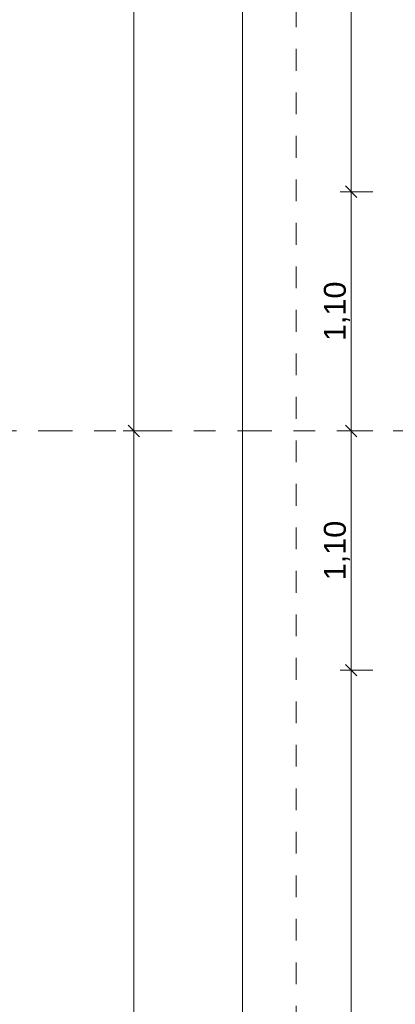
# Model space of a CAD drawing. Header units: metres. Extents: x -273 to 6, y -183 to 13.
# Tile 21 of 256: x -179.29 to -177.56, y -33.83 to -29.31. Entities that reach past the tile are written whole.
import ezdxf

# ---------------------------------------------------------------- set-up
doc = ezdxf.new("R2010")
doc.units = ezdxf.units.M
doc.header["$LTSCALE"] = 0.05
doc.header["$PDMODE"] = 1
doc.header["$PDSIZE"] = -2
doc.linetypes.add('ISO-03 Gestrichelt mit Abstand-3', pattern=[1.524, 0.6096, -0.9144])
doc.linetypes.add('Linienart-53', pattern=[5.291531, 3.175, -1.058062, 0.352704, -0.705764])
doc.layers.get('0').update_dxf_attribs({"lineweight": 25})
doc.layers.add('70 -71 Achsen- 1 Gebäudeachsen', color=7, linetype='Linienart-53', lineweight=18)
doc.layers.add('Keine', color=7, linetype='Continuous', lineweight=9)
doc.layers.add('70 -72 Beschriftung- 1 Beschriftung allgemein', color=7, linetype='Continuous', lineweight=9, true_color=0xff6633)
doc.layers.add('70 -76 Bemaßung- 2 Allgemein', color=7, linetype='Continuous', lineweight=5, true_color=0x6666cc)
doc.styles.add('Arial', font='arial.ttf')
doc.dimstyles.new('k+k_klein', dxfattribs={"dimtxt": 0.100689, "dimasz": 0.05302, "dimexe": 0.05, "dimexo": 0.15, "dimgap": 0.005, "dimtad": 1, "dimdec": 3, "dimtxsty": 'Arial', "dimblk": 'VW_SLASH-2', "dimblk1": 'VW_SLASH-2', "dimblk2": 'VW_SLASH-2', "dimcen": 0, "dimdle": 0.025, "dimadec": 3, "dimazin": 0, "dimtfac": 0.75, "dimtdec": 3, "dimtix": 1, "dimtmove": 0, "dimatfit": 0, "dimldrblk": 'VW_FILLEDARROW', "dimfxl": 0.1, "dimfxlon": 1, "dimfrac": 2, "dimtolj": 1, "dimarcsym": 0})

# ---------------------------------------------------------------- blocks, each defined once
blk = doc.blocks.new('_Achsen (3D)')
at = {"layer": '70 -71 Achsen- 1 Gebäudeachsen', "transparency": 33554687}
blk.add_line((-179.668, -31.197), (3.826, -31.197), dxfattribs=at)
blk = doc.blocks.new('Gruppe-2490')
at = {"layer": 'Keine', "color": 7, "linetype": 'ISO-03 Gestrichelt mit Abstand-3', "lineweight": 9, "flags": 128}
blk.add_lwpolyline([(-162.8923, -43.104), (-165.3323, -43.104), (-165.3323, -42.197), (-167.7014, -42.197), (-167.7014, -42.674), (-169.9414, -42.674), (-169.9414, -42.197), (-171.8747, -42.197), (-171.8747, -42.674), (-174.1147, -42.674), (-174.1147, -42.197), (-178.021, -42.197), (-178.021, -20.572), (-177.221, -20.572), (-177.221, -41.397), (-174.1147, -41.397), (-174.1147, -40.677), (-171.8747, -40.677), (-171.8747, -41.397), (-169.9414, -41.397), (-169.9414, -40.677), (-167.7014, -40.677), (-167.7014, -41.397), (-165.3323, -41.397), (-165.3323, -40.004), (-162.8923, -40.004), (-162.8923, -41.397), (-159.876, -41.397), (-159.876, -42.197), (-162.8923, -42.197)], close=True, dxfattribs=at)
blk = doc.blocks.new('_FU_2D LP5 (2D)')
at = {"layer": '70 -72 Beschriftung- 1 Beschriftung allgemein', "color": 7}
blk.add_blockref('Gruppe-2490', (0, 0), dxfattribs=at)
blk = doc.blocks.new('VW_SLASH-2')
at = {"color": 0, "linetype": 'ByBlock', "lineweight": -2, "transparency": 16777216}
blk.add_line((0.472, 0), (-1, 0), dxfattribs=at)
at = {"color": 0, "lineweight": 5, "transparency": 16777216, "flags": 128}
blk.add_lwpolyline([(0.5, 0.5), (-0.5, -0.5)], dxfattribs=at)
blk = doc.blocks.new('*D2791')
at = {"layer": '70 -76 Bemaßung- 2 Allgemein', "color": 0, "lineweight": -2}
for p, q in [((-178.668, -22.947), (-178.818, -22.947)), ((-178.768, -31.144), (-178.768, -23.0001)), ((-178.668, -31.197), (-178.818, -31.197))]:
    blk.add_line(p, q, dxfattribs=at)
at = {"layer": 'Defpoints', "color": 0}
for p in [(-178.768, -22.947), (-178.268, -22.947), (-178.268, -31.197)]:
    blk.add_point(p, dxfattribs=at)
at = {"layer": '70 -76 Bemaßung- 2 Allgemein', "color": 0, "lineweight": -2, "xscale": 0.05302001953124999, "yscale": 0.05302001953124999, "zscale": 0.05302001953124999}
for p, rotation in [((-178.768, -22.947), 90), ((-178.768, -31.197), 270)]:
    blk.add_blockref('VW_SLASH-2', p, dxfattribs=dict(at, rotation=rotation))
at = {"layer": '70 -76 Bemaßung- 2 Allgemein', "color": 0, "insert": (-178.8385, -27.072), "char_height": 0.10069, "attachment_point": 5, "rotation": 90, "style": 'Arial'}
blk.add_mtext('\\A1;8,25', dxfattribs=at)
blk = doc.blocks.new('VW_FILLEDARROW')
at = {"linetype": 'Continuous', "lineweight": 0, "transparency": 16777216}
blk.add_hatch(color=0, dxfattribs=at).paths.add_polyline_path([(-2.829, 0.758), (0, 0), (-2.829, -0.758)])
at = {"color": 0, "lineweight": 5, "transparency": 16777216, "flags": 128}
blk.add_lwpolyline([(-2.829, 0.758), (0, 0), (-2.829, -0.758)], close=True, dxfattribs=at)
blk = doc.blocks.new('*D2792')
at = {"layer": '70 -76 Bemaßung- 2 Allgemein', "color": 0, "lineweight": -2}
for p, q in [((-178.668, -31.197), (-178.818, -31.197)), ((-178.768, -39.394), (-178.768, -31.2501)), ((-178.668, -39.447), (-178.818, -39.447))]:
    blk.add_line(p, q, dxfattribs=at)
at = {"layer": 'Defpoints', "color": 0}
for p in [(-178.768, -31.197), (-178.268, -31.197), (-178.268, -39.447)]:
    blk.add_point(p, dxfattribs=at)
at = {"layer": '70 -76 Bemaßung- 2 Allgemein', "color": 0, "lineweight": -2, "xscale": 0.05302001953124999, "yscale": 0.05302001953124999, "zscale": 0.05302001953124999}
for p, rotation in [((-178.768, -31.197), 90), ((-178.768, -39.447), 270)]:
    blk.add_blockref('VW_SLASH-2', p, dxfattribs=dict(at, rotation=rotation))
at = {"layer": '70 -76 Bemaßung- 2 Allgemein', "color": 0, "insert": (-178.8385, -35.322), "char_height": 0.10069, "attachment_point": 5, "rotation": 90, "style": 'Arial'}
blk.add_mtext('\\A1;8,25', dxfattribs=at)
blk = doc.blocks.new('*D2866')
at = {"layer": '70 -76 Bemaßung- 2 Allgemein', "color": 0, "lineweight": -2}
for p, q in [((-178.168, -8.497), (-178.318, -8.497)), ((-178.268, -39.394), (-178.268, -8.5501)), ((-178.168, -39.447), (-178.318, -39.447))]:
    blk.add_line(p, q, dxfattribs=at)
at = {"layer": 'Defpoints', "color": 0}
for p in [(-178.268, -8.497), (-174.321, -8.497), (-174.646, -39.447)]:
    blk.add_point(p, dxfattribs=at)
at = {"layer": '70 -76 Bemaßung- 2 Allgemein', "color": 0, "lineweight": -2, "xscale": 0.05302001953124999, "yscale": 0.05302001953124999, "zscale": 0.05302001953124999}
for p, rotation in [((-178.268, -8.497), 90), ((-178.268, -39.447), 270)]:
    blk.add_blockref('VW_SLASH-2', p, dxfattribs=dict(at, rotation=rotation))
at = {"layer": '70 -76 Bemaßung- 2 Allgemein', "color": 0, "insert": (-178.3335, -23.972), "char_height": 0.10069, "attachment_point": 5, "rotation": 90, "style": 'Arial'}
blk.add_mtext('\\A1;30,95', dxfattribs=at)
blk = doc.blocks.new('*D3051')
at = {"layer": '70 -76 Bemaßung- 2 Allgemein', "color": 0, "lineweight": -2}
for p, q in [((-177.668, -24.197), (-177.818, -24.197)), ((-177.768, -30.044), (-177.768, -24.2501)), ((-177.668, -30.097), (-177.818, -30.097))]:
    blk.add_line(p, q, dxfattribs=at)
at = {"layer": 'Defpoints', "color": 0}
for p in [(-177.768, -24.197), (-176.671, -24.197), (-175.621, -30.097)]:
    blk.add_point(p, dxfattribs=at)
at = {"layer": '70 -76 Bemaßung- 2 Allgemein', "color": 0, "lineweight": -2, "xscale": 0.05302001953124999, "yscale": 0.05302001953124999, "zscale": 0.05302001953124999}
for p, rotation in [((-177.768, -24.197), 90), ((-177.768, -30.097), 270)]:
    blk.add_blockref('VW_SLASH-2', p, dxfattribs=dict(at, rotation=rotation))
at = {"layer": '70 -76 Bemaßung- 2 Allgemein', "color": 0, "insert": (-177.8335, -27.147), "char_height": 0.10069, "attachment_point": 5, "rotation": 90, "style": 'Arial'}
blk.add_mtext('\\A1;5,90', dxfattribs=at)
blk = doc.blocks.new('*D3052')
at = {"layer": '70 -76 Bemaßung- 2 Allgemein', "color": 0, "lineweight": -2}
for p, q in [((-177.668, -30.097), (-177.818, -30.097)), ((-177.768, -31.144), (-177.768, -30.1501)), ((-177.668, -31.197), (-177.818, -31.197))]:
    blk.add_line(p, q, dxfattribs=at)
at = {"layer": 'Defpoints', "color": 0}
for p in [(-177.768, -30.097), (-175.621, -30.097), (-176.521, -31.197)]:
    blk.add_point(p, dxfattribs=at)
at = {"layer": '70 -76 Bemaßung- 2 Allgemein', "color": 0, "lineweight": -2, "xscale": 0.05302001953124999, "yscale": 0.05302001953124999, "zscale": 0.05302001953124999}
for p, rotation in [((-177.768, -30.097), 90), ((-177.768, -31.197), 270)]:
    blk.add_blockref('VW_SLASH-2', p, dxfattribs=dict(at, rotation=rotation))
at = {"layer": '70 -76 Bemaßung- 2 Allgemein', "color": 0, "insert": (-177.8335, -30.647), "char_height": 0.10069, "attachment_point": 5, "rotation": 90, "style": 'Arial'}
blk.add_mtext('\\A1;1,10', dxfattribs=at)
blk = doc.blocks.new('*D3053')
at = {"layer": '70 -76 Bemaßung- 2 Allgemein', "color": 0, "lineweight": -2}
for p, q in [((-177.668, -31.197), (-177.818, -31.197)), ((-177.768, -32.244), (-177.768, -31.2501)), ((-177.668, -32.297), (-177.818, -32.297))]:
    blk.add_line(p, q, dxfattribs=at)
at = {"layer": 'Defpoints', "color": 0}
for p in [(-177.768, -31.197), (-176.521, -31.197), (-175.621, -32.297)]:
    blk.add_point(p, dxfattribs=at)
at = {"layer": '70 -76 Bemaßung- 2 Allgemein', "color": 0, "lineweight": -2, "xscale": 0.05302001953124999, "yscale": 0.05302001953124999, "zscale": 0.05302001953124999}
for p, rotation in [((-177.768, -31.197), 90), ((-177.768, -32.297), 270)]:
    blk.add_blockref('VW_SLASH-2', p, dxfattribs=dict(at, rotation=rotation))
at = {"layer": '70 -76 Bemaßung- 2 Allgemein', "color": 0, "insert": (-177.8335, -31.747), "char_height": 0.10069, "attachment_point": 5, "rotation": 90, "style": 'Arial'}
blk.add_mtext('\\A1;1,10', dxfattribs=at)
blk = doc.blocks.new('*D3054')
at = {"layer": '70 -76 Bemaßung- 2 Allgemein', "color": 0, "lineweight": -2}
for p, q in [((-177.668, -32.297), (-177.818, -32.297)), ((-177.768, -38.619), (-177.768, -32.3501)), ((-177.668, -38.672), (-177.818, -38.672))]:
    blk.add_line(p, q, dxfattribs=at)
at = {"layer": 'Defpoints', "color": 0}
for p in [(-177.768, -32.297), (-175.621, -32.297), (-175.621, -38.672)]:
    blk.add_point(p, dxfattribs=at)
at = {"layer": '70 -76 Bemaßung- 2 Allgemein', "color": 0, "lineweight": -2, "xscale": 0.05302001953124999, "yscale": 0.05302001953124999, "zscale": 0.05302001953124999}
for p, rotation in [((-177.768, -32.297), 90), ((-177.768, -38.672), 270)]:
    blk.add_blockref('VW_SLASH-2', p, dxfattribs=dict(at, rotation=rotation))
at = {"layer": '70 -76 Bemaßung- 2 Allgemein', "color": 0, "insert": (-177.8502, -35.4845), "char_height": 0.100689, "attachment_point": 5, "rotation": 90, "style": 'Arial'}
blk.add_mtext('\\A1;6,37\\S5^ ;', dxfattribs=at)
blk = doc.blocks.new('Gruppe-2778')
at = {"layer": '70 -76 Bemaßung- 2 Allgemein'}
for base, p1, p2, picture, middle in [((-178.76799996, -22.94704198), (-178.26799996, -31.19704198), (-178.26799996, -22.94704198), '*D2791', (-178.8384635, -27.07204198)), ((-178.76799996, -31.19704198), (-178.26799996, -39.44704198), (-178.26799996, -31.19704198), '*D2792', (-178.8384635, -35.32204198))]:
    dim = blk.add_linear_dim(base=base, p1=p1, p2=p2, angle=270, text='8,25', dimstyle='k+k_klein', override={"dimtxt": 0.100689, "dimgap": 0.01, "dimdec": 8, "dimpost": '<>', "dimtxsty": 'Arial', "dimtmove": 2}, dxfattribs=at)
    dim.commit()
    dim.dimension.update_dxf_attribs({"geometry": picture, "text_midpoint": middle})
blk = doc.blocks.new('Gruppe-2784')
at = {"layer": '70 -76 Bemaßung- 2 Allgemein'}
dim = blk.add_linear_dim(base=(-178.26799996, -8.49704198), p1=(-174.64599996, -39.44704198), p2=(-174.32099996, -8.49704198), angle=270, text='30,95', dimstyle='k+k_klein', override={"dimtxt": 0.100689, "dimgap": 0.005, "dimdec": 8, "dimpost": '<>', "dimtxsty": 'Arial', "dimtmove": 2}, dxfattribs=at)
dim.commit()
dim.dimension.update_dxf_attribs({"geometry": '*D2866', "text_midpoint": (-178.3334635, -23.97204198)})
blk = doc.blocks.new('Gruppe-2790')
at = {"layer": '70 -76 Bemaßung- 2 Allgemein'}
for base, p1, p2, text, picture, middle in [((-177.76799996, -24.19704198), (-175.62099996, -30.09704198), (-176.67099996, -24.19704198), '5,90', '*D3051', (-177.8334635, -27.14704198)), ((-177.76799996, -30.09704198), (-176.52099996, -31.19704198), (-175.62099996, -30.09704198), '1,10', '*D3052', (-177.8334635, -30.64704198)), ((-177.76799996, -31.19704198), (-175.62099996, -32.29704198), (-176.52099996, -31.19704198), '1,10', '*D3053', (-177.8334635, -31.74704198)), ((-177.76799996, -32.29704198), (-175.62099996, -38.67204198), (-175.62099996, -32.29704198), '6,37\\S5^ ;', '*D3054', (-177.8501946, -35.48454198))]:
    dim = blk.add_linear_dim(base=base, p1=p1, p2=p2, angle=270, text=text, dimstyle='k+k_klein', override={"dimtxt": 0.100689, "dimgap": 0.005, "dimdec": 8, "dimpost": '<>', "dimtxsty": 'Arial', "dimtmove": 2}, dxfattribs=at)
    dim.commit()
    dim.dimension.update_dxf_attribs({"geometry": picture, "text_midpoint": middle})
blk = doc.blocks.new('_FU_2D Bemaßung_ Beschriftung (3D)')
at = {"layer": '70 -76 Bemaßung- 2 Allgemein'}
for name in ['Gruppe-2784', 'Gruppe-2790', 'Gruppe-2778']:
    blk.add_blockref(name, (0, 0), dxfattribs=at)

msp = doc.modelspace()

# ---------------------------------------------------------------- block references
at = {"layer": 'Keine', "color": 1}
msp.add_blockref('_Achsen (3D)', (0, 0), dxfattribs=at)

# ---------------------------------------------------------------- next in the draw order: block references
msp.add_blockref('_FU_2D LP5 (2D)', (0, 0), dxfattribs=at)

# ---------------------------------------------------------------- next in the draw order: block references
msp.add_blockref('_FU_2D Bemaßung_ Beschriftung (3D)', (0, 0), dxfattribs=at)

doc.saveas('drawing.dxf')
